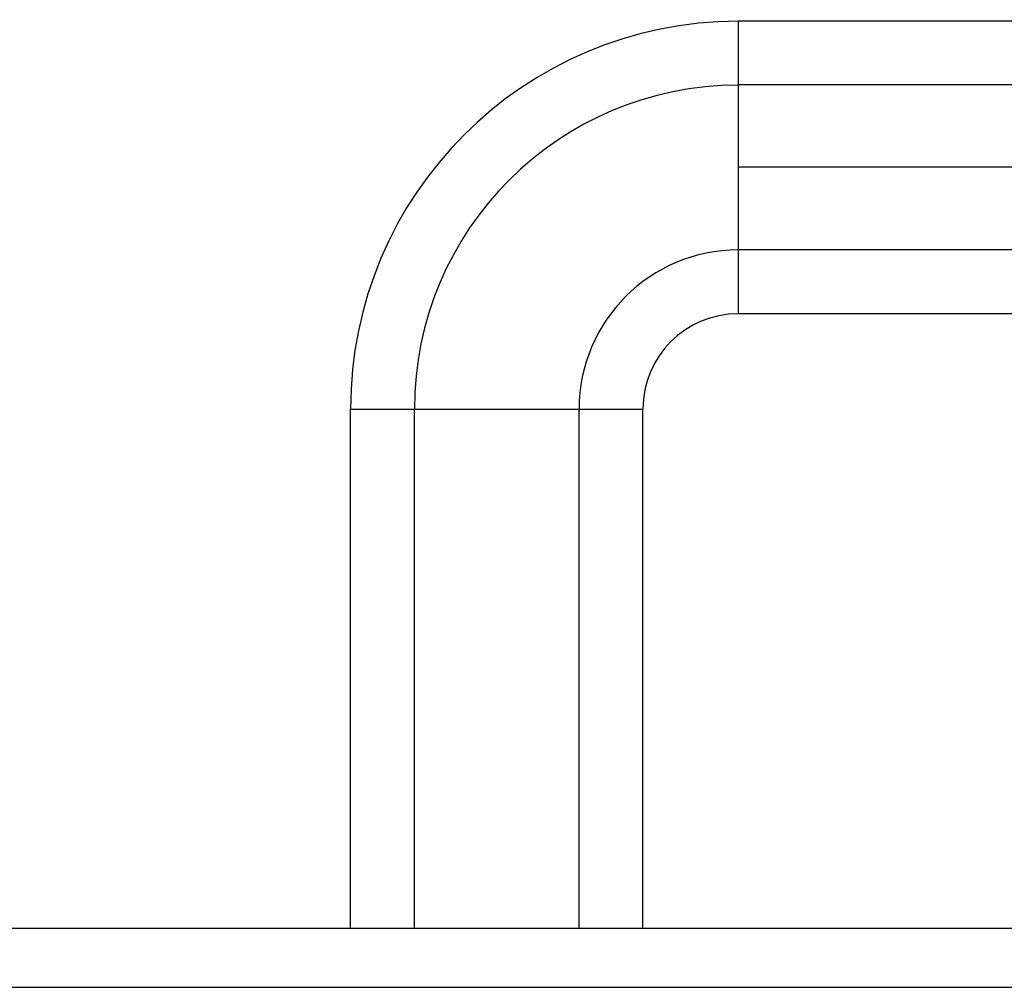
# Model space of a CAD drawing. Header units: millimetres. Extents: x 28 to 394, y 21 to 255.
# Tile 6 of 15: x 198 to 208, y 101 to 111. Entities that reach past the tile are written whole.
import ezdxf

# ---------------------------------------------------------------- set-up
doc = ezdxf.new("R2010")
doc.units = ezdxf.units.MM

msp = doc.modelspace()

# ---------------------------------------------------------------- linework, layer by layer
at = {"color": 7, "linetype": 'Continuous', "lineweight": 25}
for p, q in [((224.106, 111.04), (205.266, 111.04)), ((224.106, 110.385), (205.266, 110.385)), ((224.106, 109.54), (205.266, 109.54)), ((224.106, 108.695), (205.266, 108.695)), ((205.266, 108.04), (224.106, 108.04)), ((201.286, 107.06), (201.286, 101.73)), ((201.941, 107.06), (201.941, 101.73)), ((201.942, 107.06), (202.787, 107.06)), ((202.787, 107.06), (203.633, 107.06)), ((203.631, 107.06), (203.631, 101.73)), ((203.633, 107.06), (204.288, 107.06)), ((204.286, 101.73), (204.286, 107.06)), ((234.661, 101.73), (158.261, 101.73)), ((234.661, 101.128), (158.261, 101.128))]:
    msp.add_line(p, q, dxfattribs=at)
for radius in [3.978, 3.323, 1.633, 0.978]:
    msp.add_arc((205.266, 107.06), radius, 90, 180, dxfattribs=at)
msp.add_open_spline([(205.266, 111.04), (205.266, 111.04), (205.266, 111.054), (205.266, 111.006), (205.266, 110.887), (205.266, 110.682), (205.266, 110.484), (205.266, 110.385)], degree=3, knots=[0, 0, 0, 0, 0.000072, 0.250054, 0.500036, 0.750018, 1, 1, 1, 1], dxfattribs=at)
for points in [[(205.266, 110.385), (205.266, 110.335), (205.266, 110.235), (205.266, 110.027), (205.266, 109.792), (205.266, 109.624), (205.266, 109.54)], [(205.266, 109.54), (205.266, 109.456), (205.266, 109.288), (205.266, 109.053), (205.266, 108.845), (205.266, 108.745), (205.266, 108.695)], [(205.266, 108.695), (205.266, 108.596), (205.266, 108.398), (205.266, 108.196), (205.266, 108.065), (205.266, 108.048), (205.266, 108.04)], [(201.288, 107.06), (201.296, 107.06), (201.313, 107.06), (201.444, 107.06), (201.646, 107.06), (201.844, 107.06), (201.943, 107.06)]]:
    msp.add_open_spline(points, degree=3, dxfattribs=at)

doc.saveas('drawing.dxf')
